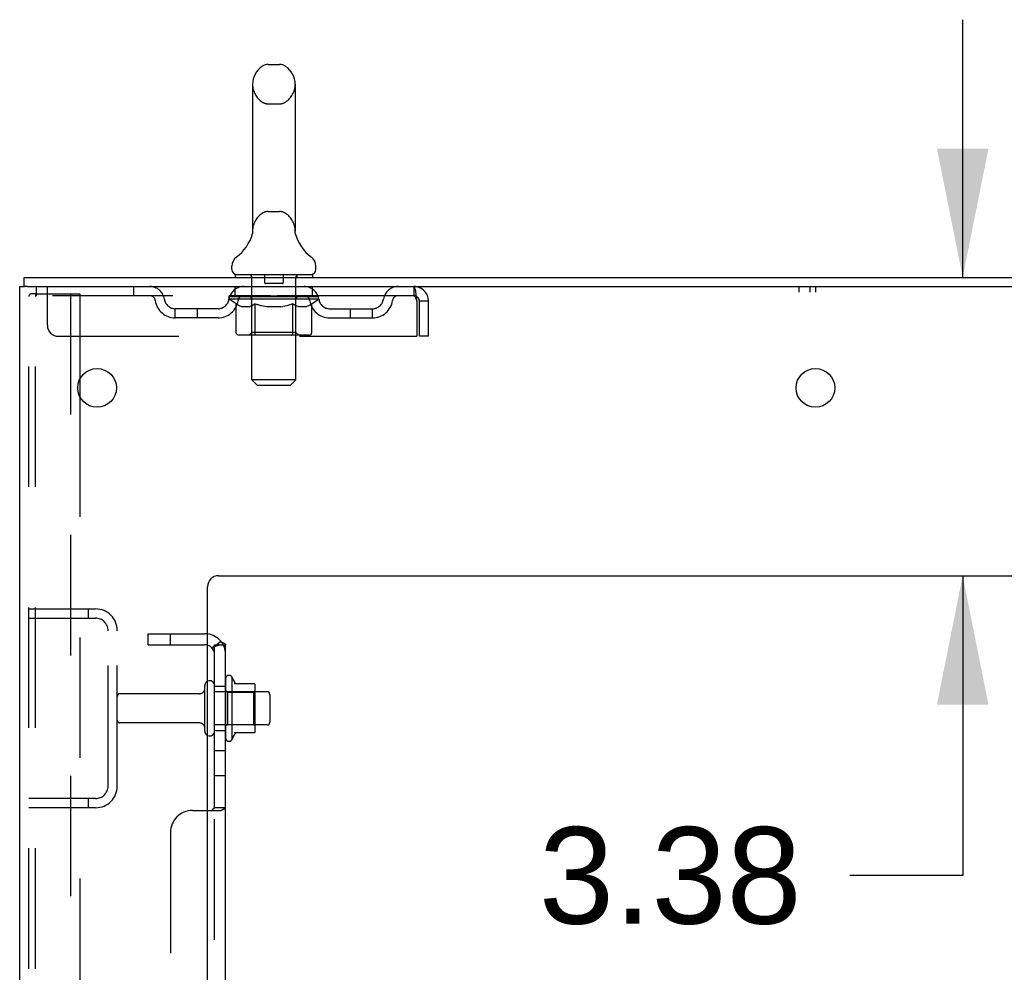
# Model space of a CAD drawing. Header units: inches. Extents: x 0 to 248, y 0 to 160.
# Tile 9 of 73: x 10 to 21, y 108 to 119. Entities that reach past the tile are written whole.
import ezdxf

# ---------------------------------------------------------------- set-up
doc = ezdxf.new("R2010")
doc.units = ezdxf.units.IN
doc.header["$LTSCALE"] = 13.627625
doc.header["$MEASUREMENT"] = 0
doc.linetypes.add('HIDDEN', pattern=[0.2, 0.1, -0.1])
doc.layers.get('0').update_dxf_attribs({"linetype": 'CONTINUOUS'})
for name, color, linetype in [('DEFAULT_2', 8, 'HIDDEN'), ('DIMENSIONS', 7, 'CONTINUOUS'), ('SUBPANEL', 7, 'CONTINUOUS'), ('WITNESSMARKS', 7, 'CONTINUOUS')]:
    doc.layers.add(name, color=color, linetype=linetype)
doc.styles.get("Standard").update_dxf_attribs({"font": 'arial.ttf'})
doc.dimstyles.new('DIMSTYLE_1', dxfattribs={"dimtxt": 1.093125, "dimasz": 1.4575, "dimexe": 0.09, "dimexo": 0.07, "dimgap": 0.0375, "dimtad": 0, "dimtih": 1, "dimtoh": 1, "dimzin": 4, "dimdsep": 46, "dimtxsty": 'Standard', "dimblk": '_FILLED', "dimblk1": '_FILLED', "dimblk2": '_FILLED', "dimcen": 0.09, "dimadec": 3, "dimazin": 1, "dimtfac": 1, "dimtdec": 3, "dimtofl": 0, "dimtmove": 0, "dimatfit": 3, "dimldrblk": '_FILLED', "dimfxl": 0, "dimtolj": 1, "dimtzin": 4, "dimarcsym": 0})

# ---------------------------------------------------------------- blocks, each defined once
blk = doc.blocks.new('_FILLED')
at = {"color": 0, "linetype": 'ByBlock'}
blk.add_solid([(0, 0), (-1, 0.2), (-1, -0.2)], dxfattribs=at)
blk = doc.blocks.new('*D17')
at = {"layer": 'DIMENSIONS', "color": 2, "linetype": 'Continuous'}
for p, q in [((20.477, 115.839), (20.477, 118.754)), ((20.477, 112.464), (20.477, 109.073)), ((20.477, 109.073), (19.202, 109.073))]:
    blk.add_line(p, q, dxfattribs=at)
at = {"layer": 'DIMENSIONS', "color": 2, "linetype": 'Continuous', "xscale": 1.4575, "yscale": 1.4575, "zscale": 1.4575}
for p, rotation in [((20.477, 115.839), 270), ((20.477, 112.464), 90)]:
    blk.add_blockref('_FILLED', p, dxfattribs=dict(at, rotation=rotation))
at = {"layer": 'DIMENSIONS', "color": 2, "linetype": 'Continuous', "insert": (18.656, 109.62), "char_height": 1.0931, "width": 2.97054, "attachment_point": 3, "line_spacing_factor": 0.9}
blk.add_mtext('3.38', dxfattribs=at)

msp = doc.modelspace()

# ---------------------------------------------------------------- linework, layer by layer
at = {"color": 7, "linetype": 'Continuous'}
for p, q in [((12.623, 118.247), (12.751, 118.247)), ((12.446, 118.024), (12.446, 116.361)), ((12.929, 118.024), (12.929, 116.361)), ((12.44, 116.317), (12.44, 116.316)), ((12.444, 116.332), (12.443, 116.331)), ((12.445, 116.339), (12.444, 116.338)), ((12.444, 116.338), (12.444, 116.337)), ((12.444, 116.337), (12.444, 116.336)), ((12.444, 116.336), (12.444, 116.335)), ((12.444, 116.335), (12.444, 116.334)), ((12.445, 116.342), (12.445, 116.341)), ((12.445, 116.341), (12.445, 116.34)), ((12.445, 116.34), (12.445, 116.339)), ((12.446, 116.361), (12.446, 116.357)), ((12.928, 116.357), (12.929, 116.361)), ((12.928, 116.355), (12.928, 116.357)), ((12.93, 116.332), (12.93, 116.333)), ((12.931, 116.33), (12.93, 116.332)), ((12.934, 116.316), (12.934, 116.317)), ((12.934, 116.317), (12.934, 116.317)), ((12.212, 115.929), (12.212, 115.967)), ((13.162, 115.929), (13.162, 115.967)), ((9.864, 115.735), (9.864, 115.839)), ((12.25, 115.869), (12.25, 115.839)), ((13.125, 115.869), (12.25, 115.869)), ((13.125, 115.869), (13.125, 115.839)), ((9.902, 115.735), (9.868, 115.735)), ((12.211, 111.32), (12.211, 110.608)), ((12.466, 111.241), (12.239, 111.241)), ((12.477, 110.708), (12.477, 111.219)), ((12.611, 111.151), (12.477, 111.151)), ((12.641, 111.121), (12.641, 110.806)), ((12.611, 110.776), (12.477, 110.776)), ((12.466, 110.686), (12.239, 110.686))]:
    msp.add_line(p, q, dxfattribs=at)
at = {"color": 3, "linetype": 'Continuous'}
for p, q in [((9.864, 115.839), (27.566, 115.839)), ((9.812, 47.943), (9.812, 115.735)), ((9.812, 115.735), (9.868, 115.735)), ((9.902, 115.735), (27.566, 115.735)), ((10.491, 114.686), (10.491, 114.491)), ((12.062, 112.464), (23.937, 112.464)), ((11.937, 49.964), (11.937, 112.339))]:
    msp.add_line(p, q, dxfattribs=at)
at = {"color": 7, "linetype": 'Continuous'}
for points in [[(12.443, 116.331), (12.443, 116.33), (12.443, 116.33)], [(12.444, 116.334), (12.444, 116.333), (12.444, 116.332)], [(12.446, 116.357), (12.446, 116.356), (12.446, 116.355), (12.446, 116.354), (12.446, 116.354), (12.446, 116.353), (12.446, 116.352), (12.446, 116.352), (12.446, 116.351), (12.446, 116.35), (12.446, 116.35), (12.445, 116.349), (12.445, 116.349), (12.445, 116.348), (12.445, 116.347), (12.445, 116.347), (12.445, 116.346), (12.445, 116.346), (12.445, 116.345), (12.445, 116.344), (12.445, 116.344), (12.445, 116.343), (12.445, 116.343), (12.445, 116.342), (12.445, 116.342)], [(12.93, 116.333), (12.93, 116.334), (12.93, 116.334), (12.93, 116.335), (12.93, 116.335), (12.93, 116.336), (12.93, 116.337), (12.93, 116.337), (12.93, 116.338), (12.929, 116.338), (12.929, 116.339), (12.929, 116.339), (12.929, 116.34), (12.929, 116.341), (12.929, 116.341), (12.929, 116.342), (12.929, 116.342), (12.929, 116.343), (12.929, 116.344), (12.929, 116.344), (12.929, 116.345), (12.929, 116.346), (12.929, 116.346), (12.929, 116.347), (12.929, 116.348), (12.929, 116.348), (12.929, 116.349), (12.929, 116.35), (12.928, 116.35), (12.928, 116.351), (12.928, 116.352), (12.928, 116.353), (12.928, 116.353), (12.928, 116.354), (12.928, 116.355), (12.928, 116.355)]]:
    msp.add_lwpolyline(points, dxfattribs=at)
at = {"color": 3, "linetype": 'Continuous'}
for centre in [(10.687, 114.589), (18.812, 114.589)]:
    msp.add_circle(centre, 0.219, dxfattribs=at)
at = {"color": 7, "linetype": 'Continuous'}
for centre, radius, start, end in [((12.687, 118.024), 0.241, 123.1848, 180), ((12.623, 118.122), 0.125, 90, 123.1848), ((12.751, 118.122), 0.125, 56.8152, 90), ((12.687, 118.024), 0.241, 0, 56.8152), ((11.963, 116.467), 0.5, 306.7414, 344.6791), ((13.411, 116.467), 0.5, 195.3209, 233.2586), ((12.337, 115.967), 0.125, 126.7414, 180), ((13.037, 115.967), 0.125, 0, 53.2586), ((12.272, 115.929), 0.06, 180, 270), ((13.102, 115.929), 0.06, 270, 360), ((11.961, 111.221), 0.055, 360, 115.9094), ((12.179, 111.298), 0.0384, 34.4497, 180), ((11.611, 110.964), 0.698, 23.9679, 30.6631), ((12.258, 111.251), 0.01, 203.9679, 270), ((12.466, 111.231), 0.01, 5.1938, 90), ((12.336, 111.219), 0.141, 0, 5.2081), ((12.611, 111.121), 0.03, 360, 90), ((12.611, 110.806), 0.03, 270, 0), ((11.961, 110.706), 0.055, 244.0906, 0), ((12.466, 110.696), 0.01, 270, 354.8062), ((12.336, 110.708), 0.141, 354.7919, 360), ((12.179, 110.63), 0.0384, 180, 325.5503), ((11.611, 110.964), 0.698, 329.3369, 336.0321), ((12.258, 110.676), 0.01, 90, 156.0321)]:
    msp.add_arc(centre, radius, start, end, dxfattribs=at)
at = {"color": 3, "linetype": 'Continuous'}
msp.add_arc((12.062, 112.339), 0.125, 90, 180, dxfattribs=at)
at = {"layer": 'DEFAULT_2', "color": 8, "linetype": 'HIDDEN'}
for p, q in [((12.623, 117.802), (12.751, 117.802)), ((12.623, 116.584), (12.751, 116.584)), ((12.44, 116.316), (12.44, 116.316)), ((12.44, 116.316), (12.44, 116.316)), ((12.44, 116.316), (12.44, 116.316)), ((12.445, 116.338), (12.444, 116.338)), ((12.444, 116.337), (12.444, 116.337)), ((12.444, 116.336), (12.444, 116.336)), ((12.444, 116.335), (12.444, 116.335)), ((12.444, 116.334), (12.444, 116.334)), ((12.444, 116.333), (12.444, 116.333)), ((12.444, 116.332), (12.444, 116.332)), ((12.445, 116.349), (12.445, 116.349)), ((12.445, 116.349), (12.445, 116.349)), ((12.445, 116.348), (12.445, 116.348)), ((12.445, 116.347), (12.445, 116.347)), ((12.445, 116.347), (12.445, 116.347)), ((12.445, 116.346), (12.445, 116.346)), ((12.445, 116.342), (12.445, 116.342)), ((12.445, 116.341), (12.445, 116.341)), ((12.445, 116.34), (12.445, 116.34)), ((12.445, 116.339), (12.445, 116.339)), ((12.446, 116.356), (12.446, 116.355)), ((12.446, 116.35), (12.446, 116.35)), ((12.928, 116.356), (12.928, 116.357)), ((12.928, 116.352), (12.928, 116.353)), ((12.928, 116.35), (12.928, 116.35)), ((12.929, 116.35), (12.929, 116.35)), ((12.929, 116.348), (12.929, 116.348)), ((12.929, 116.34), (12.929, 116.341)), ((12.93, 116.334), (12.93, 116.334)), ((12.93, 116.332), (12.93, 116.333)), ((12.43, 115.869), (12.43, 115.839)), ((12.438, 114.679), (12.438, 115.839)), ((12.582, 115.859), (12.582, 115.779)), ((12.792, 115.859), (12.792, 115.779)), ((12.936, 114.679), (12.936, 115.839)), ((12.945, 115.869), (12.945, 115.839)), ((10, 115.735), (10, 115.631)), ((10.125, 115.297), (10.125, 115.735)), ((11.1, 115.735), (11.1, 115.631)), ((12.25, 115.631), (12.25, 115.735)), ((12.782, 115.769), (12.592, 115.769)), ((13.125, 115.631), (13.125, 115.735)), ((14.27, 115.735), (14.27, 115.631)), ((9.916, 48.056), (9.916, 115.621)), ((10.011, 115.651), (9.937, 115.651)), ((9.99, 48.056), (9.99, 115.621)), ((14.27, 115.631), (10, 115.631)), ((10.011, 115.651), (10.491, 115.651)), ((10.387, 115.651), (10.387, 48.026)), ((10.491, 115.651), (10.491, 114.686)), ((12.181, 115.593), (12.181, 115.631)), ((12.26, 115.538), (12.181, 115.593)), ((13.193, 115.593), (12.181, 115.593)), ((12.188, 115.625), (12.188, 115.631)), ((12.195, 115.623), (12.195, 115.625)), ((12.195, 115.623), (13.179, 115.623)), ((12.203, 115.623), (12.203, 115.625)), ((12.203, 115.623), (12.203, 115.625)), ((12.211, 115.625), (12.211, 115.631)), ((12.224, 115.623), (12.224, 115.625)), ((12.226, 115.623), (12.226, 115.625)), ((12.249, 115.625), (12.249, 115.631)), ((12.26, 115.623), (12.26, 115.625)), ((12.262, 115.623), (12.262, 115.625)), ((12.426, 115.625), (12.265, 115.625)), ((12.299, 115.625), (12.299, 115.631)), ((12.3, 115.623), (12.3, 115.625)), ((12.301, 115.623), (12.301, 115.625)), ((12.303, 115.623), (12.303, 115.625)), ((12.309, 115.623), (12.309, 115.625)), ((12.309, 115.623), (12.309, 115.625)), ((12.312, 115.623), (12.312, 115.625)), ((12.314, 115.623), (12.314, 115.626)), ((12.318, 115.623), (12.318, 115.625)), ((12.329, 115.623), (12.329, 115.625)), ((12.344, 115.623), (12.344, 115.627)), ((12.344, 115.623), (12.344, 115.625)), ((12.36, 115.623), (12.36, 115.625)), ((12.362, 115.625), (12.362, 115.631)), ((12.369, 115.623), (12.369, 115.625)), ((12.373, 115.623), (12.373, 115.625)), ((12.38, 115.623), (12.38, 115.625)), ((12.389, 115.623), (12.389, 115.629)), ((12.401, 115.623), (12.401, 115.625)), ((12.404, 115.623), (12.404, 115.625)), ((12.426, 115.623), (12.426, 115.625)), ((12.479, 115.625), (12.43, 115.625)), ((12.434, 115.625), (12.434, 115.631)), ((12.437, 115.216), (12.437, 115.591)), ((12.439, 115.623), (12.439, 115.625)), ((12.443, 115.623), (12.443, 115.625)), ((12.448, 115.623), (12.448, 115.63)), ((12.451, 115.623), (12.451, 115.625)), ((12.46, 115.623), (12.46, 115.625)), ((12.479, 115.623), (12.479, 115.625)), ((12.539, 115.625), (12.492, 115.625)), ((12.508, 115.623), (12.508, 115.625)), ((12.514, 115.625), (12.514, 115.631)), ((12.517, 115.623), (12.517, 115.625)), ((12.519, 115.623), (12.519, 115.63)), ((12.521, 115.623), (12.521, 115.625)), ((12.527, 115.623), (12.527, 115.626)), ((12.539, 115.623), (12.539, 115.625)), ((12.603, 115.625), (12.56, 115.625)), ((12.57, 115.623), (12.57, 115.625)), ((12.596, 115.625), (12.687, 115.631)), ((12.599, 115.625), (12.599, 115.631)), ((12.6, 115.631), (12.599, 115.631)), ((12.6, 115.625), (12.6, 115.631)), ((12.6, 115.623), (12.6, 115.625)), ((12.603, 115.623), (12.603, 115.626)), ((12.603, 115.623), (12.603, 115.625)), ((12.604, 115.623), (12.604, 115.625)), ((12.67, 115.625), (12.632, 115.625)), ((12.636, 115.623), (12.636, 115.625)), ((12.67, 115.623), (12.67, 115.625)), ((12.685, 115.626), (12.685, 115.625)), ((12.685, 115.623), (12.685, 115.626)), ((12.685, 115.623), (12.685, 115.625)), ((12.687, 115.625), (12.687, 115.631)), ((12.687, 115.631), (12.778, 115.625)), ((12.689, 115.623), (12.689, 115.626)), ((12.689, 115.626), (12.689, 115.625)), ((12.689, 115.623), (12.689, 115.625)), ((12.704, 115.623), (12.704, 115.625)), ((12.704, 115.625), (12.742, 115.625)), ((12.738, 115.623), (12.738, 115.625)), ((12.77, 115.623), (12.77, 115.625)), ((12.771, 115.623), (12.771, 115.626)), ((12.771, 115.623), (12.771, 115.625)), ((12.771, 115.625), (12.814, 115.625)), ((12.774, 115.625), (12.774, 115.631)), ((12.774, 115.631), (12.775, 115.631)), ((12.775, 115.625), (12.775, 115.631)), ((12.775, 115.623), (12.775, 115.625)), ((12.804, 115.623), (12.804, 115.625)), ((12.835, 115.623), (12.835, 115.625)), ((12.835, 115.625), (12.882, 115.625)), ((12.847, 115.623), (12.847, 115.626)), ((12.853, 115.623), (12.853, 115.625)), ((12.855, 115.623), (12.855, 115.63)), ((12.857, 115.623), (12.857, 115.625)), ((12.86, 115.625), (12.86, 115.631)), ((12.866, 115.623), (12.866, 115.625)), ((12.895, 115.623), (12.895, 115.625)), ((12.895, 115.625), (12.944, 115.625)), ((12.914, 115.623), (12.914, 115.625)), ((12.923, 115.623), (12.923, 115.625)), ((12.926, 115.623), (12.926, 115.63)), ((12.931, 115.623), (12.931, 115.625)), ((12.935, 115.623), (12.935, 115.625)), ((12.937, 115.216), (12.937, 115.591)), ((12.94, 115.625), (12.94, 115.631)), ((12.948, 115.623), (12.948, 115.625)), ((12.948, 115.625), (13.193, 115.625)), ((12.97, 115.623), (12.97, 115.625)), ((12.973, 115.623), (12.973, 115.625)), ((12.985, 115.623), (12.985, 115.629)), ((12.994, 115.623), (12.994, 115.625)), ((13.001, 115.623), (13.001, 115.625)), ((13.005, 115.623), (13.005, 115.625)), ((13.012, 115.625), (13.012, 115.631)), ((13.014, 115.623), (13.014, 115.625)), ((13.03, 115.623), (13.03, 115.627)), ((13.03, 115.623), (13.03, 115.625)), ((13.045, 115.623), (13.045, 115.625)), ((13.056, 115.623), (13.056, 115.625)), ((13.06, 115.623), (13.06, 115.626)), ((13.062, 115.623), (13.062, 115.625)), ((13.065, 115.623), (13.065, 115.625)), ((13.065, 115.623), (13.065, 115.625)), ((13.071, 115.623), (13.071, 115.625)), ((13.073, 115.623), (13.073, 115.625)), ((13.074, 115.623), (13.074, 115.625)), ((13.075, 115.625), (13.075, 115.631)), ((13.096, 115.628), (13.192, 115.629)), ((13.096, 115.625), (13.096, 115.628)), ((13.112, 115.623), (13.112, 115.625)), ((13.114, 115.623), (13.114, 115.625)), ((13.116, 115.539), (13.193, 115.593)), ((13.125, 115.625), (13.125, 115.631)), ((13.148, 115.623), (13.148, 115.625)), ((13.15, 115.623), (13.15, 115.625)), ((13.163, 115.625), (13.163, 115.631)), ((13.171, 115.623), (13.171, 115.625)), ((13.172, 115.623), (13.172, 115.625)), ((13.179, 115.623), (13.179, 115.625)), ((13.186, 115.625), (13.186, 115.631)), ((13.192, 115.625), (13.192, 115.629)), ((13.193, 115.593), (13.193, 115.625)), ((11.572, 115.38), (11.572, 115.484)), ((12.055, 115.484), (11.572, 115.484)), ((11.822, 115.38), (11.822, 115.484)), ((12.26, 115.214), (12.26, 115.538)), ((12.26, 115.538), (12.271, 115.53)), ((12.282, 115.524), (12.271, 115.53)), ((12.293, 115.518), (12.282, 115.524)), ((12.304, 115.512), (12.293, 115.518)), ((12.315, 115.508), (12.304, 115.512)), ((12.325, 115.504), (12.315, 115.508)), ((12.408, 115.504), (12.325, 115.504)), ((12.408, 115.504), (12.419, 115.508)), ((12.43, 115.512), (12.419, 115.508)), ((12.441, 115.518), (12.43, 115.512)), ((12.452, 115.524), (12.441, 115.518)), ((12.463, 115.531), (12.452, 115.524)), ((12.474, 115.538), (12.463, 115.531)), ((12.474, 115.214), (12.474, 115.538)), ((12.474, 115.538), (12.497, 115.53)), ((12.52, 115.524), (12.497, 115.531)), ((12.542, 115.518), (12.519, 115.524)), ((12.564, 115.512), (12.542, 115.518)), ((12.586, 115.508), (12.564, 115.512)), ((12.608, 115.504), (12.586, 115.508)), ((12.766, 115.504), (12.608, 115.504)), ((12.766, 115.504), (12.788, 115.508)), ((12.811, 115.513), (12.788, 115.508)), ((12.833, 115.518), (12.811, 115.512)), ((12.856, 115.524), (12.833, 115.518)), ((12.879, 115.531), (12.856, 115.524)), ((12.902, 115.539), (12.879, 115.531)), ((12.902, 115.214), (12.902, 115.539)), ((12.902, 115.539), (12.914, 115.531)), ((12.926, 115.524), (12.914, 115.531)), ((12.937, 115.518), (12.925, 115.524)), ((12.948, 115.512), (12.937, 115.518)), ((12.96, 115.508), (12.948, 115.512)), ((12.971, 115.504), (12.96, 115.508)), ((13.046, 115.504), (12.971, 115.504)), ((13.046, 115.504), (13.058, 115.508)), ((13.069, 115.512), (13.057, 115.508)), ((13.081, 115.518), (13.069, 115.512)), ((13.092, 115.524), (13.08, 115.518)), ((13.104, 115.531), (13.092, 115.524)), ((13.116, 115.539), (13.104, 115.531)), ((13.116, 115.214), (13.116, 115.539)), ((13.319, 115.484), (13.802, 115.484)), ((13.552, 115.38), (13.552, 115.484)), ((13.802, 115.38), (13.802, 115.484)), ((14.303, 115.568), (14.303, 115.172)), ((14.333, 115.172), (14.333, 115.568)), ((14.437, 115.568), (14.333, 115.568)), ((14.437, 115.172), (14.437, 115.568)), ((12.055, 115.38), (11.572, 115.38)), ((13.319, 115.38), (13.802, 115.38)), ((10.25, 115.172), (14.303, 115.172)), ((13.082, 115.184), (12.294, 115.184)), ((12.437, 115.216), (12.405, 115.184)), ((12.937, 115.216), (12.437, 115.216)), ((12.483, 115.188), (12.481, 115.19)), ((12.487, 115.185), (12.485, 115.186)), ((12.489, 115.185), (12.487, 115.185)), ((12.491, 115.184), (12.489, 115.185)), ((12.937, 115.216), (12.969, 115.184)), ((14.437, 115.172), (14.333, 115.172)), ((12.498, 114.619), (12.438, 114.679)), ((12.936, 114.679), (12.438, 114.679)), ((12.498, 114.619), (12.876, 114.619)), ((12.876, 114.619), (12.936, 114.679)), ((10.491, 114.491), (10.491, 101.586)), ((9.916, 112.089), (10.67, 112.089)), ((10.588, 112.089), (10.588, 111.985)), ((9.916, 111.985), (10.67, 111.985)), ((10.812, 110.085), (10.812, 111.842)), ((10.916, 110.085), (10.916, 111.842)), ((12.141, 111.298), (12.141, 110.63)), ((11.906, 110.706), (11.906, 111.221)), ((12.016, 110.706), (12.016, 111.221)), ((12.477, 111.151), (12.016, 111.151)), ((12.161, 111.147), (12.141, 111.167)), ((12.161, 111.147), (12.161, 110.78)), ((12.161, 111.147), (12.457, 111.147)), ((12.457, 111.147), (12.477, 111.167)), ((12.457, 111.147), (12.457, 110.78)), ((11.844, 111.129), (10.946, 111.129)), ((11.844, 110.799), (10.946, 110.799)), ((12.477, 110.776), (12.016, 110.776)), ((12.161, 110.78), (12.141, 110.76)), ((12.161, 110.78), (12.457, 110.78)), ((12.457, 110.78), (12.477, 110.76)), ((10.67, 109.943), (9.916, 109.943)), ((10.588, 109.943), (10.588, 109.839)), ((10.67, 109.839), (9.916, 109.839))]:
    msp.add_line(p, q, dxfattribs=at)
for points in [[(14.27, 115.735), (14.272, 115.734), (14.275, 115.731), (14.277, 115.725), (14.279, 115.718), (14.282, 115.709), (14.284, 115.698), (14.287, 115.686), (14.289, 115.672), (14.291, 115.657), (14.294, 115.64), (14.296, 115.623), (14.298, 115.605), (14.301, 115.586), (14.303, 115.568)], [(9.937, 115.651), (9.932, 115.65), (9.927, 115.647), (9.922, 115.642), (9.919, 115.636), (9.917, 115.629), (9.916, 115.621)], [(10.011, 115.651), (10.005, 115.65), (10, 115.647), (9.996, 115.642), (9.992, 115.636), (9.99, 115.629), (9.99, 115.621)], [(14.27, 115.631), (14.272, 115.63), (14.275, 115.629), (14.277, 115.627), (14.279, 115.625), (14.282, 115.621), (14.284, 115.617), (14.287, 115.612), (14.289, 115.607), (14.291, 115.601), (14.294, 115.595), (14.296, 115.589), (14.298, 115.582), (14.301, 115.575), (14.303, 115.568)], [(12.294, 115.184), (12.29, 115.185), (12.286, 115.185), (12.282, 115.186), (12.278, 115.188), (12.275, 115.19), (12.271, 115.192), (12.268, 115.195), (12.265, 115.198), (12.263, 115.202), (12.262, 115.206), (12.261, 115.21), (12.26, 115.214)], [(12.475, 115.206), (12.474, 115.21), (12.474, 115.214)], [(12.476, 115.202), (12.475, 115.206), (12.474, 115.21), (12.474, 115.214)], [(12.485, 115.186), (12.483, 115.188), (12.481, 115.19), (12.48, 115.192), (12.478, 115.195), (12.477, 115.198), (12.476, 115.202)], [(12.48, 115.192), (12.478, 115.195), (12.477, 115.198)], [(12.885, 115.184), (12.887, 115.185), (12.889, 115.185), (12.891, 115.186), (12.893, 115.188), (12.895, 115.19), (12.896, 115.192), (12.898, 115.195), (12.899, 115.198), (12.9, 115.202), (12.901, 115.206), (12.902, 115.21), (12.902, 115.214)], [(13.082, 115.184), (13.086, 115.185), (13.09, 115.185), (13.094, 115.186), (13.098, 115.188), (13.101, 115.19), (13.105, 115.192), (13.108, 115.195), (13.111, 115.198), (13.113, 115.202), (13.114, 115.206), (13.115, 115.21), (13.116, 115.214)]]:
    msp.add_lwpolyline(points, dxfattribs=at)
for centre, radius, start, end in [((12.687, 118.024), 0.241, 180, 236.8152), ((12.687, 118.024), 0.241, 303.1848, 360), ((12.623, 117.927), 0.125, 236.8152, 270), ((12.751, 117.927), 0.125, 270, 303.1848), ((12.687, 116.361), 0.241, 123.1848, 180), ((12.623, 116.459), 0.125, 90, 123.1848), ((12.751, 116.459), 0.125, 56.8152, 90), ((12.687, 116.361), 0.241, 0, 56.8152), ((12.408, 115.839), 0.03, 0, 90), ((12.572, 115.859), 0.01, 0, 90), ((12.802, 115.859), 0.01, 90, 180), ((12.966, 115.839), 0.03, 90, 180), ((11.283, 115.568), 0.167, 8.0716, 90), ((12.345, 115.568), 0.167, 90, 171.9284), ((12.592, 115.779), 0.01, 180, 270), ((12.782, 115.779), 0.01, 270, 360), ((13.03, 115.568), 0.167, 8.0716, 90), ((14.091, 115.568), 0.167, 90, 171.9284), ((14.27, 115.568), 0.167, 0, 90), ((11.284, 115.568), 0.0625, 7.9863, 90), ((11.572, 115.609), 0.125, 188.0716, 270), ((12.055, 115.609), 0.125, 270, 351.9284), ((12.344, 115.568), 0.0625, 90, 172.0137), ((12.405, 115.591), 0.0318, 0, 90), ((12.969, 115.591), 0.0318, 90, 180), ((13.03, 115.568), 0.0625, 7.9863, 90), ((13.319, 115.609), 0.125, 188.0716, 270), ((13.802, 115.609), 0.125, 270, 351.9284), ((14.09, 115.568), 0.0625, 90, 172.0137), ((14.27, 115.568), 0.063, 0, 90), ((11.572, 115.609), 0.229, 187.9863, 270), ((12.055, 115.609), 0.229, 270, 352.0137), ((13.319, 115.609), 0.229, 187.9863, 270), ((13.802, 115.609), 0.229, 270, 352.0137), ((10.25, 115.297), 0.125, 180, 270), ((10.67, 111.842), 0.246, 0, 90), ((10.67, 111.842), 0.142, 0, 90), ((11.961, 111.221), 0.055, 115.9094, 180), ((11.844, 111.191), 0.0625, 270, 360), ((10.946, 111.099), 0.03, 90, 180), ((10.946, 110.829), 0.03, 180, 270), ((11.844, 110.736), 0.0625, 0, 90), ((11.961, 110.706), 0.055, 180, 244.0906), ((10.67, 110.085), 0.246, 270, 360), ((10.67, 110.085), 0.142, 270, 360)]:
    msp.add_arc(centre, radius, start, end, dxfattribs=at)
for centre, major_axis, ratio, start_param, end_param in [((12.687, 115.631), (0.506, 0.005), 0.05963, 2.96643, 3.140963), ((12.165, 115.621), (0.158, 0), 0.060556, 0.430652, 1.470503), ((12.687, 115.631), (0.506, 0), 0.060556, -3.141593, -2.96706), ((12.165, 115.616), (0.158, 0.002), 0.05963, 1.376596, 1.469874), ((12.687, 115.631), (0.506, 0.011), 0.05688, 2.791345, 2.965878), ((12.146, 115.621), (0.158, 0.002), 0.05963, 0.25549, 1.295341), ((12.2, 115.621), (0.158, -0.002), 0.05963, 0.605815, 1.645666), ((12.687, 115.631), (0.506, -0.005), 0.05963, -2.96643, -2.791898), ((12.2, 115.616), (0.158, 0), 0.060556, 1.551758, 1.645036), ((12.146, 115.616), (0.158, 0.003), 0.05688, 1.20151, 1.294789), ((12.201, 115.618), (0.131, 0.001), 0.05963, 1.065228, 1.614276), ((12.185, 115.618), (0.131, 0.003), 0.05688, 0.890143, 1.43919), ((12.232, 115.618), (0.131, 0), 0.060556, 1.240391, 1.789438), ((12.687, 115.631), (0.506, 0.015), 0.052395, 2.616403, 2.790936), ((12.143, 115.621), (0.158, 0.003), 0.05688, 0.080405, 1.120256), ((12.25, 115.621), (0.158, -0.003), 0.05688, 0.7809, 1.820751), ((12.687, 115.631), (0.506, -0.011), 0.05688, -2.791345, -2.616812), ((12.25, 115.616), (0.158, -0.002), 0.05963, 1.72692, 1.820198), ((12.143, 115.616), (0.158, 0.005), 0.052395, 1.026568, 1.119847), ((12.185, 115.618), (0.131, 0.004), 0.052395, 0.715201, 1.264248), ((12.276, 115.618), (0.131, -0.001), 0.05963, 1.415553, 1.9646), ((12.687, 115.631), (0.506, 0.02), 0.046319, 2.441654, 2.616187), ((12.314, 115.621), (0.158, -0.005), 0.052395, 0.955842, 1.995693), ((12.687, 115.631), (0.506, -0.015), 0.052395, -2.616403, -2.44187), ((12.156, 115.621), (0.158, 0.005), 0.052395, -0.094537, 0.945314), ((12.314, 115.616), (0.158, -0.003), 0.05688, 1.902006, 1.995284), ((12.156, 115.616), (0.158, 0.006), 0.046319, 0.851819, 0.945098), ((12.2, 115.618), (0.131, 0.005), 0.046319, 0.540452, 1.089499), ((12.333, 115.618), (0.131, -0.003), 0.05688, 1.590638, 2.139686), ((12.687, 115.631), (0.506, 0.024), 0.038841, 2.267123, 2.441656), ((12.388, 115.621), (0.158, -0.006), 0.046319, 1.130591, 2.170442), ((12.186, 115.621), (0.158, 0.006), 0.046319, -0.269286, 0.770565), ((12.687, 115.631), (0.506, -0.02), 0.046319, -2.441654, -2.267121), ((12.388, 115.616), (0.158, -0.005), 0.052395, 2.076947, 2.170226), ((12.186, 115.616), (0.158, 0.007), 0.038841, 0.677289, 0.770567), ((12.229, 115.618), (0.131, 0.006), 0.038841, 0.365921, 0.914969), ((12.401, 115.618), (0.131, -0.004), 0.052395, 1.76558, 2.314627), ((12.687, 115.631), (0.506, 0.027), 0.030195, 2.09281, 2.267343), ((12.472, 115.621), (0.158, -0.007), 0.038841, 1.305122, 2.344973), ((12.231, 115.621), (0.158, 0.007), 0.038841, -0.443817, 0.596034), ((12.687, 115.631), (0.506, -0.024), 0.038841, -2.267123, -2.092591), ((12.472, 115.616), (0.158, -0.006), 0.046319, 2.251696, 2.344975), ((12.231, 115.616), (0.158, 0.008), 0.030195, 0.502975, 0.596254), ((12.273, 115.618), (0.131, 0.007), 0.030195, 0.191608, 0.740655), ((12.477, 115.618), (0.131, -0.005), 0.046319, 1.940329, 2.489376), ((12.289, 115.621), (0.158, 0.008), 0.030195, -0.61813, 0.421721), ((12.687, 115.631), (0.506, 0.029), 0.020645, 1.918687, 2.09322), ((12.562, 115.621), (0.158, -0.008), 0.030195, 1.479435, 2.519286), ((12.687, 115.631), (0.506, -0.027), 0.030195, -2.09281, -1.918277), ((12.562, 115.616), (0.158, -0.007), 0.038841, 2.426227, 2.519505), ((12.289, 115.616), (0.158, 0.009), 0.020645, 0.328852, 0.422131), ((12.329, 115.618), (0.131, 0.007), 0.020645, 0.017485, 0.566532), ((12.56, 115.618), (0.131, -0.006), 0.038841, 2.11486, 2.663907), ((12.36, 115.621), (0.158, 0.009), 0.020645, -0.792253, 0.247598), ((12.687, 115.631), (0.506, 0.03), 0.010478, 1.744704, 1.919237), ((12.657, 115.621), (0.158, -0.009), 0.020645, 1.653558, 2.693409), ((12.687, 115.631), (0.506, -0.029), 0.020645, -1.918687, -1.744154), ((12.657, 115.616), (0.158, -0.008), 0.030195, 2.60054, 2.693819), ((12.36, 115.616), (0.158, 0.009), 0.010478, 0.154869, 0.248148), ((12.396, 115.618), (0.131, 0.008), 0.010478, 6.126688, 6.675735), ((12.646, 115.618), (0.131, -0.007), 0.030195, 2.289173, 2.83822), ((12.441, 115.621), (0.158, 0.009), 0.010478, -0.966236, -0.000846), ((12.752, 115.621), (0.158, -0.009), 0.010478, 1.827541, 2.867392), ((12.687, 115.631), (0.506, -0.03), 0.010478, -1.744704, -1.570171), ((12.752, 115.616), (0.158, -0.009), 0.020645, 2.774664, 2.867942), ((12.734, 115.618), (0.131, -0.007), 0.020645, 2.463296, 3.012344), ((12.622, 115.621), (0.158, 0.009), 0.010478, 0.274201, 1.314052), ((12.554, 115.618), (0.131, 0.008), 0.010478, -0.000483, 0.504314), ((12.529, 115.616), (0.158, 0.009), 0.010478, 0.099668, 0.192946), ((12.687, 115.631), (0.506, 0.03), 0.010478, -1.571421, -1.396888), ((12.845, 115.616), (0.158, -0.009), 0.010478, 2.948646, 3.041925), ((12.82, 115.618), (0.131, -0.008), 0.010478, 2.637279, 3.142076), ((12.717, 115.621), (0.158, 0.009), 0.020645, 0.448184, 1.488034), ((12.64, 115.618), (0.131, 0.007), 0.020645, 0.129249, 0.678296), ((12.622, 115.616), (0.158, 0.009), 0.020645, 0.273651, 0.366929), ((12.933, 115.621), (0.158, -0.009), 0.010478, -3.140747, -2.175357), ((12.687, 115.631), (0.506, 0.029), 0.020645, -1.397439, -1.222906), ((12.687, 115.631), (0.506, -0.03), 0.010478, 1.222355, 1.396888), ((12.812, 115.621), (0.158, 0.008), 0.030195, 0.622307, 1.662158), ((12.728, 115.618), (0.131, 0.007), 0.030195, 0.303372, 0.852419), ((12.978, 115.618), (0.131, -0.008), 0.010478, 2.749043, 3.29809), ((13.014, 115.621), (0.158, -0.009), 0.020645, 2.893995, 3.933846), ((12.717, 115.616), (0.158, 0.008), 0.030195, 0.447774, 0.541052), ((13.014, 115.616), (0.158, -0.009), 0.010478, 2.893445, 2.986723), ((12.687, 115.631), (0.506, 0.027), 0.030195, -1.223315, -1.048783), ((12.687, 115.631), (0.506, -0.029), 0.020645, 1.048373, 1.222906), ((12.902, 115.621), (0.158, 0.007), 0.038841, 0.79662, 1.836471), ((12.814, 115.618), (0.131, 0.006), 0.038841, 0.477686, 1.026733), ((13.045, 115.618), (0.131, -0.007), 0.020645, 2.57506, 3.124108), ((13.085, 115.621), (0.158, -0.008), 0.030195, 2.719872, 3.759723), ((12.986, 115.621), (0.158, 0.006), 0.046319, 0.971151, 2.011002), ((12.812, 115.616), (0.158, 0.007), 0.038841, 0.622087, 0.715366), ((13.085, 115.616), (0.158, -0.009), 0.020645, 2.719462, 2.812741), ((12.687, 115.631), (0.506, 0.024), 0.038841, -1.049002, -0.874469), ((12.687, 115.631), (0.506, -0.027), 0.030195, 0.87425, 1.048783), ((12.897, 115.618), (0.131, 0.005), 0.046319, 0.652216, 1.201263), ((13.06, 115.621), (0.158, 0.005), 0.052395, 1.1459, 2.185751), ((13.101, 115.618), (0.131, -0.007), 0.030195, 2.400937, 2.949985), ((13.143, 115.621), (0.158, -0.007), 0.038841, 2.545558, 3.585409), ((12.973, 115.618), (0.131, 0.004), 0.052395, 0.826965, 1.376012), ((12.902, 115.616), (0.158, 0.006), 0.046319, 0.796618, 0.889896), ((13.143, 115.616), (0.158, -0.008), 0.030195, 2.545339, 2.638617), ((13.124, 115.621), (0.158, 0.003), 0.05688, 1.320842, 2.360692), ((12.687, 115.631), (0.506, 0.02), 0.046319, -0.874471, -0.699939), ((12.687, 115.631), (0.506, -0.024), 0.038841, 0.699936, 0.874469), ((13.188, 115.621), (0.158, -0.006), 0.046319, 2.371028, 3.410879), ((13.145, 115.618), (0.131, -0.006), 0.038841, 2.226624, 2.775671), ((13.041, 115.618), (0.131, 0.003), 0.05688, 1.001907, 1.550954), ((13.174, 115.621), (0.158, 0.002), 0.05963, 1.495927, 2.535778), ((13.218, 115.621), (0.158, -0.005), 0.052395, 2.196279, 3.23613), ((13.174, 115.618), (0.131, -0.005), 0.046319, 2.052093, 2.601141), ((12.986, 115.616), (0.158, 0.005), 0.052395, 0.971367, 1.064645), ((13.209, 115.621), (0.158, 0), 0.060556, 2.364024, 2.71094), ((13.188, 115.616), (0.158, -0.007), 0.038841, 2.371026, 2.464304), ((13.231, 115.621), (0.158, -0.003), 0.05688, 2.021337, 3.061188), ((12.687, 115.631), (0.506, 0.015), 0.052395, -0.699723, -0.52519), ((12.687, 115.631), (0.506, -0.02), 0.046319, 0.525406, 0.699939), ((13.229, 115.621), (0.158, -0.002), 0.05963, 1.846251, 2.886102), ((13.098, 115.618), (0.131, 0.001), 0.05963, 1.176993, 1.72604), ((13.189, 115.618), (0.131, -0.004), 0.052395, 1.877344, 2.426392), ((13.142, 115.618), (0.131, 0), 0.060556, 1.352155, 1.901202), ((13.189, 115.618), (0.131, -0.003), 0.05688, 1.702402, 2.25145), ((13.173, 115.618), (0.131, -0.001), 0.05963, 1.527317, 2.076364), ((13.06, 115.616), (0.158, 0.003), 0.05688, 1.146309, 1.239587), ((13.218, 115.616), (0.158, -0.006), 0.046319, 2.196495, 2.289773), ((12.687, 115.631), (0.506, 0.011), 0.05688, -0.524781, -0.350248), ((12.687, 115.631), (0.506, -0.015), 0.052395, 0.350657, 0.52519), ((13.209, 115.616), (0.158, -0.002), 0.05963, 1.764997, 1.971333), ((13.124, 115.616), (0.158, 0.002), 0.05963, 1.321394, 1.414673), ((13.231, 115.616), (0.158, -0.005), 0.052395, 2.021746, 2.115024), ((12.687, 115.631), (0.506, 0.005), 0.05963, -0.349695, -0.175162), ((12.687, 115.631), (0.506, -0.011), 0.05688, 0.175715, 0.350248), ((13.174, 115.616), (0.158, 0), 0.060556, 1.496556, 1.589835), ((13.229, 115.616), (0.158, -0.003), 0.05688, 1.846804, 1.940083), ((12.687, 115.631), (0.506, -0.005), 0.05963, 6.27665, 6.458348), ((12.687, 115.631), (0.506, 0), 0.060556, -0.174533, -0.058352)]:
    msp.add_ellipse(centre, major_axis=major_axis, ratio=ratio, start_param=start_param, end_param=end_param, dxfattribs=at)
at = {"layer": 'SUBPANEL', "color": 8, "linetype": 'HIDDEN'}
for p, q in [((11.266, 111.683), (11.266, 111.808)), ((11.266, 111.808), (11.904, 111.808)), ((11.516, 111.683), (11.516, 111.808)), ((11.266, 111.683), (11.904, 111.683)), ((12.04, 111.683), (11.991, 111.642)), ((12.016, 111.681), (12.016, 111.683)), ((12.016, 111.214), (12.141, 111.214)), ((12.016, 110.714), (12.141, 110.714)), ((12.016, 110.486), (12.141, 110.486)), ((12.016, 110.205), (12.141, 110.205)), ((11.766, 109.808), (11.937, 109.808)), ((11.992, 109.818), (11.992, 109.819)), ((11.996, 109.823), (11.998, 109.825)), ((12.016, 109.841), (12.016, 109.843)), ((12.016, 53.835), (12.016, 109.843)), ((12.089, 109.809), (12.092, 109.811)), ((12.132, 109.83), (12.134, 109.832)), ((11.516, 109.558), (11.516, 105.683))]:
    msp.add_line(p, q, dxfattribs=at)
at = {"layer": 'SUBPANEL', "color": 7, "linetype": 'Continuous'}
for p, q in [((12.087, 111.721), (12.04, 111.683)), ((12.016, 109.843), (12.016, 111.683)), ((12.016, 111.683), (12.141, 111.683)), ((12.016, 109.843), (12.141, 109.843))]:
    msp.add_line(p, q, dxfattribs=at)
at = {"layer": 'SUBPANEL', "color": 3, "linetype": 'Continuous'}
for p, q in [((12.141, 51.995), (12.141, 111.683)), ((11.937, 109.808), (12.087, 109.808))]:
    msp.add_line(p, q, dxfattribs=at)
for points in [[(12.087, 111.721), (12.089, 111.719), (12.092, 111.716), (12.095, 111.714), (12.099, 111.712), (12.102, 111.71), (12.106, 111.708), (12.11, 111.706), (12.118, 111.703)], [(12.118, 111.703), (12.122, 111.701), (12.125, 111.7), (12.128, 111.698), (12.132, 111.696), (12.134, 111.694), (12.137, 111.692), (12.138, 111.69), (12.14, 111.688), (12.14, 111.686), (12.141, 111.684), (12.141, 111.683)], [(12.087, 109.808), (12.089, 109.809), (12.092, 109.811), (12.095, 109.813), (12.099, 109.815), (12.102, 109.816), (12.106, 109.818)], [(12.106, 109.818), (12.114, 109.821), (12.118, 109.823), (12.122, 109.825), (12.125, 109.826), (12.128, 109.828), (12.132, 109.83), (12.134, 109.832), (12.137, 109.834), (12.138, 109.836), (12.14, 109.838), (12.14, 109.84), (12.141, 109.841), (12.141, 109.843)]]:
    msp.add_lwpolyline(points, dxfattribs=at)
at = {"layer": 'SUBPANEL', "color": 7, "linetype": 'Continuous'}
for points in [[(11.991, 111.642), (11.99, 111.642), (11.99, 111.643), (11.99, 111.644), (11.99, 111.645), (11.991, 111.646), (11.991, 111.647), (11.992, 111.649), (11.994, 111.65), (11.995, 111.652), (11.996, 111.653), (11.998, 111.655)], [(11.998, 111.655), (12.002, 111.659), (12.003, 111.661), (12.005, 111.663), (12.007, 111.665), (12.009, 111.668), (12.011, 111.67)], [(12.011, 111.67), (12.013, 111.672), (12.014, 111.675), (12.015, 111.677), (12.015, 111.679), (12.016, 111.681)], [(11.991, 109.808), (11.99, 109.809), (11.99, 109.811), (11.99, 109.813), (11.99, 109.814), (11.991, 109.816), (11.991, 109.817), (11.992, 109.819), (11.994, 109.82), (11.995, 109.822), (11.996, 109.823), (11.998, 109.825), (12, 109.826), (12.002, 109.827)], [(12.002, 109.827), (12.005, 109.83), (12.007, 109.831), (12.009, 109.833), (12.011, 109.834), (12.013, 109.836), (12.014, 109.837), (12.015, 109.839), (12.015, 109.84), (12.016, 109.841), (12.016, 109.843)]]:
    msp.add_lwpolyline(points, dxfattribs=at)
at = {"layer": 'SUBPANEL', "color": 8, "linetype": 'HIDDEN'}
for points in [[(12.012, 111.66), (12.012, 111.66), (12.012, 111.66), (12.012, 111.66), (12.013, 111.66), (12.013, 111.66), (12.014, 111.661), (12.014, 111.661), (12.015, 111.661), (12.015, 111.662), (12.016, 111.662), (12.016, 111.662), (12.017, 111.663), (12.018, 111.663), (12.018, 111.663), (12.019, 111.664), (12.02, 111.664), (12.02, 111.664), (12.021, 111.665), (12.022, 111.665), (12.023, 111.665), (12.023, 111.666), (12.024, 111.666), (12.025, 111.667), (12.026, 111.667), (12.026, 111.667), (12.027, 111.668), (12.028, 111.668), (12.029, 111.668), (12.03, 111.669), (12.031, 111.669), (12.032, 111.67), (12.032, 111.67), (12.033, 111.67), (12.034, 111.671), (12.035, 111.671), (12.036, 111.672), (12.037, 111.672), (12.038, 111.672), (12.039, 111.673), (12.04, 111.673), (12.041, 111.673), (12.042, 111.674), (12.043, 111.674), (12.044, 111.675), (12.045, 111.675), (12.047, 111.675), (12.048, 111.676), (12.049, 111.676), (12.05, 111.677), (12.051, 111.677), (12.052, 111.677), (12.053, 111.678), (12.055, 111.678), (12.056, 111.678), (12.057, 111.679), (12.058, 111.679), (12.059, 111.679), (12.06, 111.68), (12.061, 111.68), (12.062, 111.68), (12.063, 111.68), (12.064, 111.681), (12.065, 111.681), (12.066, 111.681), (12.067, 111.681), (12.068, 111.681), (12.069, 111.682), (12.07, 111.682), (12.071, 111.682), (12.072, 111.682), (12.073, 111.682), (12.073, 111.682), (12.074, 111.682), (12.075, 111.683), (12.075, 111.683), (12.075, 111.683), (12.076, 111.683), (12.076, 111.683)], [(12.016, 111.663), (12.016, 111.662), (12.015, 111.662), (12.015, 111.661), (12.014, 111.661), (12.014, 111.661), (12.013, 111.66), (12.013, 111.66), (12.012, 111.66), (12.012, 111.66), (12.012, 111.66), (12.012, 111.66)], [(12.076, 111.683), (12.076, 111.683), (12.076, 111.683), (12.075, 111.683), (12.075, 111.683), (12.075, 111.683), (12.074, 111.683), (12.074, 111.683), (12.073, 111.683), (12.072, 111.683)], [(11.991, 109.808), (11.99, 109.809), (11.99, 109.811), (11.99, 109.813), (11.99, 109.814), (11.991, 109.816), (11.991, 109.817)], [(11.993, 109.82), (11.994, 109.82), (11.995, 109.822)], [(12.009, 109.833), (12.011, 109.834), (12.013, 109.836), (12.014, 109.837), (12.015, 109.839), (12.015, 109.84), (12.016, 109.841)], [(12.138, 109.836), (12.14, 109.838), (12.14, 109.84), (12.141, 109.841), (12.141, 109.843)]]:
    msp.add_lwpolyline(points, dxfattribs=at)
for centre, radius, start, end in [((11.904, 111.571), 0.237, 81.9946, 90), ((11.904, 111.571), 0.237, 0, 39.4342), ((11.904, 111.571), 0.112, 72.8585, 90), ((11.766, 109.558), 0.25, 90, 180)]:
    msp.add_arc(centre, radius, start, end, dxfattribs=at)
at = {"layer": 'SUBPANEL', "color": 3, "linetype": 'Continuous'}
msp.add_arc((11.904, 111.571), 0.237, 39.4342, 81.9946, dxfattribs=at)
at = {"layer": 'SUBPANEL', "color": 7, "linetype": 'Continuous'}
msp.add_arc((11.904, 111.571), 0.112, 0, 72.8585, dxfattribs=at)
at = {"layer": 'WITNESSMARKS', "color": 40, "linetype": 'Continuous'}
for p, q in [((18.625, 115.735), (18.625, 115.672)), ((18.75, 115.735), (18.75, 115.672)), ((18.812, 115.735), (18.812, 115.672))]:
    msp.add_line(p, q, dxfattribs=at)

# ---------------------------------------------------------------- dimensions: what is measured, and where the dimension line sits
at = {"layer": 'DIMENSIONS', "color": 2, "linetype": 'Continuous'}
dim = msp.add_linear_dim(base=(20.477400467, 112.463771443), p1=(9.924006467, 115.838771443), p2=(12.062006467, 112.463771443), angle=270, dimstyle='DIMSTYLE_1', dxfattribs=at)
dim.commit()
dim.dimension.update_dxf_attribs({"geometry": '*D17', "text_midpoint": (17.166805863, 109.067108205), "dimtype": 160})

doc.saveas('drawing.dxf')
